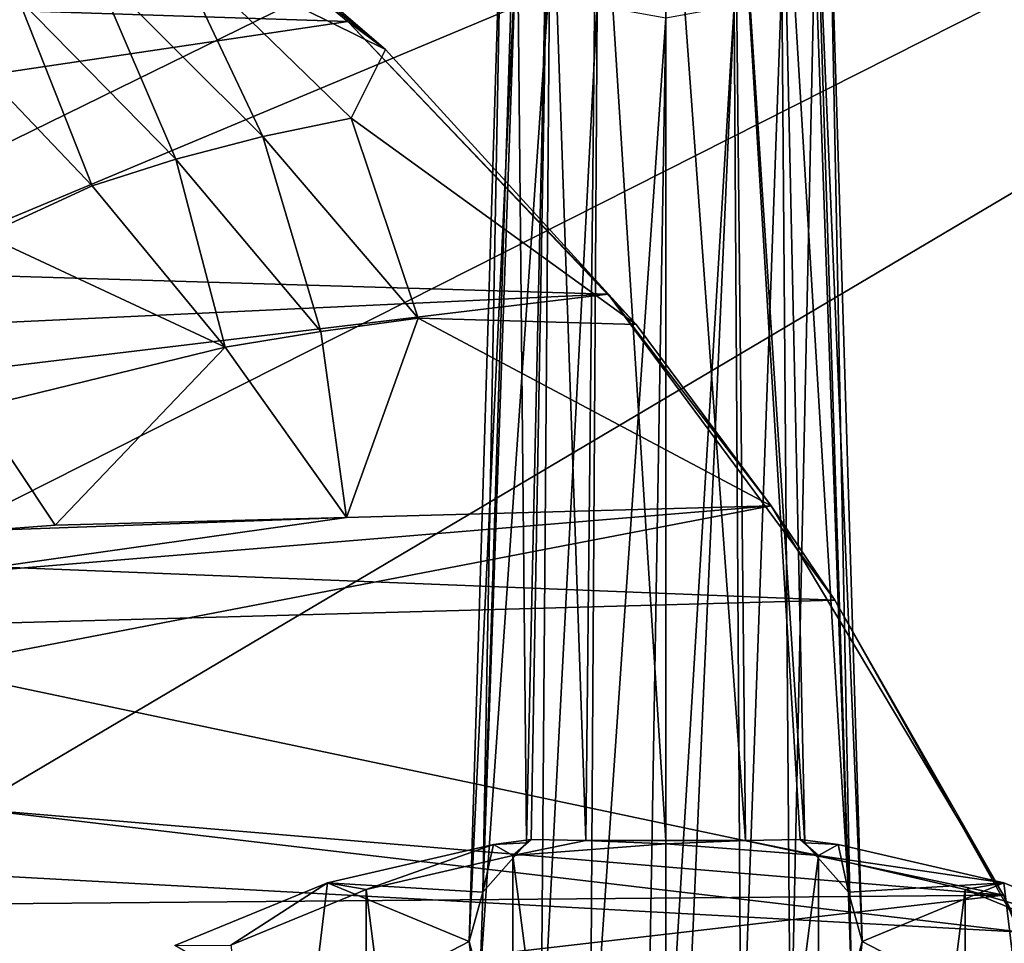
# Model space of a CAD drawing. Header units: metres. Extents: x 0 to 1004, y -708 to 0.
# Tile 33 of 98: x 148 to 226, y -241 to -168. Entities that reach past the tile are written whole.
import ezdxf

# ---------------------------------------------------------------- set-up
doc = ezdxf.new("R2010")
doc.units = ezdxf.units.M

msp = doc.modelspace()

# ---------------------------------------------------------------- linework, layer by layer
at = {"layer": 'top01'}
for points in [[(173.657318, -167.69252, 660.065552), (150.603806, -148.907761, 660.66925), (66.513504, -164.182388, 662.871216)], [(176.640472, -169.901688, 628.322754), (150.603806, -148.907761, 660.66925), (173.657318, -167.69252, 660.065552)], [(176.640472, -169.901688, 628.322754), (154.280563, -150.726608, 628.322754), (150.603806, -148.907761, 660.66925)], [(154.280563, -150.726608, 628.322754), (176.640472, -169.901688, 628.322754), (159.700363, -161.505997, 596.452087)], [(159.700363, -161.505997, 596.452087), (166.921814, -176.793777, 564.631836), (153.541718, -163.432632, 564.604797)], [(176.640472, -169.901688, 628.322754), (173.928207, -175.3237, 596.469543), (159.700363, -161.505997, 596.452087)], [(159.700363, -161.505997, 596.452087), (173.928207, -175.3237, 596.469543), (166.921814, -176.793777, 564.631836)], [(147.561508, -165.837006, 532.795898), (153.541718, -163.432632, 564.604797), (160.034378, -178.582336, 532.819824)], [(153.541718, -163.432632, 564.604797), (166.921814, -176.793777, 564.631836), (160.034378, -178.582336, 532.819824)], [(56.236809, -185.134598, 663.14032), (173.657318, -167.69252, 660.065552), (66.513504, -164.182388, 662.871216)], [(153.409164, -180.68782, 501.049255), (141.974609, -168.716766, 501.049255), (147.561508, -165.837006, 532.795898)], [(160.034378, -178.582336, 532.819824), (153.409164, -180.68782, 501.049255), (147.561508, -165.837006, 532.795898)], [(194.273987, -189.270874, 659.525696), (173.657318, -167.69252, 660.065552), (56.236809, -185.134598, 663.14032)], [(196.483002, -191.671463, 628.322754), (173.657318, -167.69252, 660.065552), (194.273987, -189.270874, 659.525696)], [(196.483002, -191.671463, 628.322754), (176.640472, -169.901688, 628.322754), (173.657318, -167.69252, 660.065552)], [(141.974609, -168.716766, 501.049255), (153.409164, -180.68782, 501.049255), (144.927032, -184.607925, 456.419769)], [(176.640472, -169.901688, 628.322754), (196.483002, -191.671463, 628.322754), (173.928207, -175.3237, 596.469543)], [(173.928207, -175.3237, 596.469543), (179.221924, -191.172607, 564.658936), (166.921814, -176.793777, 564.631836)], [(196.483002, -191.671463, 628.322754), (179.221924, -191.172607, 564.658936), (173.928207, -175.3237, 596.469543)], [(160.034378, -178.582336, 532.819824), (166.921814, -176.793777, 564.631836), (171.521912, -192.232254, 532.84375)], [(166.921814, -176.793777, 564.631836), (179.221924, -191.172607, 564.658936), (171.521912, -192.232254, 532.84375)], [(163.953018, -193.450378, 501.049255), (153.409164, -180.68782, 501.049255), (160.034378, -178.582336, 532.819824)], [(171.521912, -192.232254, 532.84375), (163.953018, -193.450378, 501.049255), (160.034378, -178.582336, 532.819824)], [(144.927032, -184.607925, 456.419769), (153.409164, -180.68782, 501.049255), (163.953018, -193.450378, 501.049255)], [(163.953018, -193.450378, 501.049255), (144.294586, -198.276489, 413.212738), (144.927032, -184.607925, 456.419769)], [(51.544506, -195.936447, 663.263245), (194.273987, -189.270874, 659.525696), (56.236809, -185.134598, 663.14032)], [(212.231308, -213.501617, 659.055481), (194.273987, -189.270874, 659.525696), (47.166103, -206.939041, 663.377869)], [(194.273987, -189.270874, 659.525696), (51.544506, -195.936447, 663.263245), (47.166103, -206.939041, 663.377869)], [(207.175644, -206.020111, 628.322754), (194.273987, -189.270874, 659.525696), (212.231308, -213.501617, 659.055481)], [(207.175644, -206.020111, 628.322754), (196.483002, -191.671463, 628.322754), (194.273987, -189.270874, 659.525696)], [(179.221924, -191.172607, 564.658936), (173.551559, -206.938278, 501.049255), (171.521912, -192.232254, 532.84375)], [(207.175644, -206.020111, 628.322754), (173.551559, -206.938278, 501.049255), (179.221924, -191.172607, 564.658936)], [(196.483002, -191.671463, 628.322754), (207.175644, -206.020111, 628.322754), (179.221924, -191.172607, 564.658936)], [(173.551559, -206.938278, 501.049255), (163.953018, -193.450378, 501.049255), (171.521912, -192.232254, 532.84375)], [(150.491486, -207.561539, 413.792694), (144.294586, -198.276489, 413.212738), (163.953018, -193.450378, 501.049255)], [(173.551559, -206.938278, 501.049255), (150.491486, -207.561539, 413.792694), (163.953018, -193.450378, 501.049255)], [(150.491486, -207.561539, 413.792694), (144.898132, -207.980591, 391.943298), (144.294586, -198.276489, 413.212738)], [(140.333145, -218.86525, 348.718903), (207.175644, -206.020111, 628.322754), (225.579132, -236.833511, 628.322754)], [(140.333145, -218.86525, 348.718903), (141.361862, -211.497131, 369.979553), (207.175644, -206.020111, 628.322754)], [(141.361862, -211.497131, 369.979553), (173.551559, -206.938278, 501.049255), (207.175644, -206.020111, 628.322754)], [(225.579132, -236.833511, 628.322754), (207.175644, -206.020111, 628.322754), (212.231308, -213.501617, 659.055481)], [(212.231308, -213.501617, 659.055481), (47.166103, -206.939041, 663.377869), (43.113186, -218.128967, 663.484009)], [(141.361862, -211.497131, 369.979553), (144.898132, -207.980591, 391.943298), (173.551559, -206.938278, 501.049255)], [(144.898132, -207.980591, 391.943298), (150.491486, -207.561539, 413.792694), (173.551559, -206.938278, 501.049255)], [(227.023026, -239.772797, 658.668152), (212.231308, -213.501617, 659.055481), (43.113186, -218.128967, 663.484009)], [(225.579132, -236.833511, 628.322754), (212.231308, -213.501617, 659.055481), (227.023026, -239.772797, 658.668152)], [(227.023026, -239.772797, 658.668152), (43.113186, -218.128967, 663.484009), (39.396584, -229.491959, 663.581299)], [(141.34407, -229.806488, 329.0495), (140.333145, -218.86525, 348.718903), (225.579132, -236.833511, 628.322754)], [(238.304123, -267.396332, 658.372742), (39.396584, -229.491959, 663.581299), (36.026302, -241.012939, 663.669556)], [(238.304123, -267.396332, 658.372742), (227.023026, -239.772797, 658.668152), (39.396584, -229.491959, 663.581299)], [(225.579132, -236.833511, 628.322754), (142.577728, -237.558731, 318.701172), (141.34407, -229.806488, 329.0495)], [(144.111984, -246.263931, 309.173157), (142.577728, -237.558731, 318.701172), (225.579132, -236.833511, 628.322754)], [(239.387512, -270.684418, 628.322754), (144.111984, -246.263931, 309.173157), (225.579132, -236.833511, 628.322754)], [(239.387512, -270.684418, 628.322754), (225.579132, -236.833511, 628.322754), (227.023026, -239.772797, 658.668152)]]:
    msp.add_3dface(points, dxfattribs=at)
at = {"layer": 'top0123414'}
for points in [[(198.833511, -146.087692, 1832.053467), (193.416168, -147.056366, 1831.375244), (198.833511, -232.514221, 1960.186035)], [(198.833511, -232.514221, 1960.186035), (205.145355, -232.522156, 1957.823364), (198.833511, -146.087692, 1832.053467)], [(205.145355, -232.522156, 1957.823364), (204.250854, -147.056366, 1831.375244), (198.833511, -146.087692, 1832.053467)], [(193.416168, -147.056366, 1831.375244), (189.640091, -149.207565, 1829.868896), (192.521683, -232.522156, 1957.823364)], [(193.416168, -147.056366, 1831.375244), (192.521683, -232.522156, 1957.823364), (198.833511, -232.514221, 1960.186035)], [(205.145355, -232.522156, 1957.823364), (209.475418, -232.423233, 1952.544922), (204.250854, -147.056366, 1831.375244)], [(209.475418, -232.423233, 1952.544922), (209.845047, -232.695755, 1952.310181), (204.250854, -147.056366, 1831.375244)], [(204.250854, -147.056366, 1831.375244), (209.845047, -232.695755, 1952.310181), (208.026947, -149.207565, 1829.868896)], [(189.640091, -149.207565, 1829.868896), (187.015915, -152.299301, 1827.704102), (187.821976, -232.695755, 1952.310181)], [(188.19162, -232.423233, 1952.544922), (189.640091, -149.207565, 1829.868896), (187.821976, -232.695755, 1952.310181)], [(189.640091, -149.207565, 1829.868896), (188.19162, -232.423233, 1952.544922), (192.521683, -232.522156, 1957.823364)], [(209.845047, -232.695755, 1952.310181), (213.317413, -236.610535, 1948.645508), (208.026947, -149.207565, 1829.868896)], [(208.026947, -149.207565, 1829.868896), (213.317413, -236.610535, 1948.645508), (210.651123, -152.299301, 1827.704102)], [(187.821976, -232.695755, 1952.310181), (187.015915, -152.299301, 1827.704102), (184.349625, -236.610535, 1948.645508)], [(187.015915, -152.299301, 1827.704102), (185.833511, -156.736862, 1824.596924), (184.349625, -236.610535, 1948.645508)], [(213.317413, -236.610535, 1948.645508), (214.384399, -240.516769, 1944.354736), (210.651123, -152.299301, 1827.704102)], [(210.651123, -152.299301, 1827.704102), (214.384399, -240.516769, 1944.354736), (211.833511, -156.736862, 1824.596924)], [(184.349625, -236.610535, 1948.645508), (185.833511, -156.736862, 1824.596924), (183.282623, -240.516769, 1944.354736)], [(185.833511, -156.736862, 1824.596924), (187.01619, -161.174545, 1821.489624), (183.282623, -240.516769, 1944.354736)], [(211.833511, -156.736862, 1824.596924), (213.557999, -243.722763, 1940.249268), (210.650833, -161.174545, 1821.489624)], [(214.384399, -240.516769, 1944.354736), (213.557999, -243.722763, 1940.249268), (211.833511, -156.736862, 1824.596924)], [(183.282623, -240.516769, 1944.354736), (187.01619, -161.174545, 1821.489624), (184.109024, -243.722763, 1940.249268)], [(187.01619, -161.174545, 1821.489624), (189.644226, -164.26918, 1819.322754), (184.109024, -243.722763, 1940.249268)], [(210.650833, -161.174545, 1821.489624), (208.727814, -251.541946, 1938.999512), (208.022797, -164.26918, 1819.322754)], [(213.557999, -243.722763, 1940.249268), (208.727814, -251.541946, 1938.999512), (210.650833, -161.174545, 1821.489624)], [(184.109024, -243.722763, 1940.249268), (189.644226, -164.26918, 1819.322754), (188.939209, -251.541946, 1938.999512)], [(189.644226, -164.26918, 1819.322754), (193.416794, -166.417206, 1817.818604), (188.939209, -251.541946, 1938.999512)], [(208.022797, -164.26918, 1819.322754), (204.811813, -254.042908, 1938.439941), (204.250244, -166.417206, 1817.818604)], [(208.727814, -251.541946, 1938.999512), (204.811813, -254.042908, 1938.439941), (208.022797, -164.26918, 1819.322754)], [(188.939209, -251.541946, 1938.999512), (193.416794, -166.417206, 1817.818604), (192.855209, -254.042908, 1938.439941)], [(193.416794, -166.417206, 1817.818604), (198.833511, -167.385651, 1817.140503), (192.855209, -254.042908, 1938.439941)], [(204.250244, -166.417206, 1817.818604), (200.291611, -255.215836, 1938.144531), (198.833511, -255.4319, 1938.325806)], [(198.833511, -255.4319, 1938.325806), (198.833511, -167.385651, 1817.140503), (204.250244, -166.417206, 1817.818604)], [(204.811813, -254.042908, 1938.439941), (200.291611, -255.215836, 1938.144531), (204.250244, -166.417206, 1817.818604)], [(192.855209, -254.042908, 1938.439941), (198.833511, -167.385651, 1817.140503), (197.375412, -255.215836, 1938.144531)], [(198.833511, -167.385651, 1817.140503), (198.833511, -255.4319, 1938.325806), (197.375412, -255.215836, 1938.144531)], [(172.054733, -235.878891, 1955.444458), (175.107956, -236.401062, 1966.325928), (185.187485, -232.82872, 1952.885132)], [(172.054733, -235.878891, 1955.444458), (185.187485, -232.82872, 1952.885132), (184.349625, -236.610535, 1948.645508)], [(175.107956, -236.401062, 1966.325928), (186.738831, -233.698456, 1964.058105), (185.187485, -232.82872, 1952.885132)], [(185.187485, -232.82872, 1952.885132), (187.821976, -232.695755, 1952.310181), (184.349625, -236.610535, 1948.645508)], [(185.187485, -232.82872, 1952.885132), (186.738831, -233.698456, 1964.058105), (188.19162, -232.423233, 1952.544922)], [(185.187485, -232.82872, 1952.885132), (188.19162, -232.423233, 1952.544922), (187.821976, -232.695755, 1952.310181)], [(186.738831, -233.698456, 1964.058105), (192.521683, -232.522156, 1957.823364), (188.19162, -232.423233, 1952.544922)], [(186.738831, -233.698456, 1964.058105), (198.833511, -232.785995, 1963.29248), (192.521683, -232.522156, 1957.823364)], [(198.833511, -327.775513, 2042.998169), (198.833511, -232.785995, 1963.29248), (186.738831, -233.698456, 1964.058105)], [(198.833511, -232.785995, 1963.29248), (198.833511, -232.514221, 1960.186035), (192.521683, -232.522156, 1957.823364)], [(205.145355, -232.522156, 1957.823364), (198.833511, -232.514221, 1960.186035), (198.833511, -232.785995, 1963.29248)], [(205.145355, -232.522156, 1957.823364), (198.833511, -232.785995, 1963.29248), (210.928192, -233.698456, 1964.058105)], [(210.928192, -233.698456, 1964.058105), (198.833511, -232.785995, 1963.29248), (198.833511, -327.775513, 2042.998169)], [(209.475418, -232.423233, 1952.544922), (205.145355, -232.522156, 1957.823364), (210.928192, -233.698456, 1964.058105)], [(212.479538, -232.82872, 1952.885132), (209.845047, -232.695755, 1952.310181), (209.475418, -232.423233, 1952.544922)], [(210.928192, -233.698456, 1964.058105), (212.479538, -232.82872, 1952.885132), (209.475418, -232.423233, 1952.544922)], [(213.317413, -236.610535, 1948.645508), (209.845047, -232.695755, 1952.310181), (212.479538, -232.82872, 1952.885132)], [(225.612305, -235.878891, 1955.444458), (212.479538, -232.82872, 1952.885132), (210.928192, -233.698456, 1964.058105)], [(225.612305, -235.878891, 1955.444458), (213.317413, -236.610535, 1948.645508), (212.479538, -232.82872, 1952.885132)], [(186.738831, -233.698456, 1964.058105), (175.107956, -236.401062, 1966.325928), (186.737869, -326.862854, 2042.232422)], [(198.833511, -327.775513, 2042.998169), (186.738831, -233.698456, 1964.058105), (186.737869, -326.862854, 2042.232422)], [(210.929169, -326.862885, 2042.232422), (210.928192, -233.698456, 1964.058105), (198.833511, -327.775513, 2042.998169)], [(222.559067, -236.401062, 1966.325928), (225.612305, -235.878891, 1955.444458), (210.928192, -233.698456, 1964.058105)], [(222.559067, -236.401062, 1966.325928), (210.928192, -233.698456, 1964.058105), (210.929169, -326.862885, 2042.232422)], [(159.951172, -240.833191, 1959.601685), (164.38884, -240.789963, 1970.008667), (172.054733, -235.878891, 1955.444458)], [(159.951172, -240.833191, 1959.601685), (172.054733, -235.878891, 1955.444458), (170.709793, -247.041199, 1943.033813)], [(164.38884, -240.789963, 1970.008667), (175.107956, -236.401062, 1966.325928), (172.054733, -235.878891, 1955.444458)], [(170.709793, -247.041199, 1943.033813), (172.054733, -235.878891, 1955.444458), (183.282623, -240.516769, 1944.354736)], [(172.054733, -235.878891, 1955.444458), (184.349625, -236.610535, 1948.645508), (183.282623, -240.516769, 1944.354736)], [(225.612305, -235.878891, 1955.444458), (214.384399, -240.516769, 1944.354736), (213.317413, -236.610535, 1948.645508)], [(226.957245, -247.041199, 1943.033813), (214.384399, -240.516769, 1944.354736), (225.612305, -235.878891, 1955.444458)], [(237.715866, -240.833191, 1959.601685), (225.612305, -235.878891, 1955.444458), (222.559067, -236.401062, 1966.325928)], [(237.715866, -240.833191, 1959.601685), (226.957245, -247.041199, 1943.033813), (225.612305, -235.878891, 1955.444458)], [(175.107956, -236.401062, 1966.325928), (164.38884, -240.789963, 1970.008667), (175.10701, -324.160156, 2039.964478)], [(186.737869, -326.862854, 2042.232422), (175.107956, -236.401062, 1966.325928), (175.10701, -324.160156, 2039.964478)], [(222.559998, -324.160156, 2039.964478), (222.559067, -236.401062, 1966.325928), (210.929169, -326.862885, 2042.232422)], [(233.278183, -240.789963, 1970.008667), (237.715866, -240.833191, 1959.601685), (222.559067, -236.401062, 1966.325928)], [(233.278183, -240.789963, 1970.008667), (222.559067, -236.401062, 1966.325928), (222.559998, -324.160156, 2039.964478)], [(183.654556, -243.798874, 1940.313232), (170.709793, -247.041199, 1943.033813), (183.282623, -240.516769, 1944.354736)], [(184.109024, -243.722763, 1940.249268), (183.654556, -243.798874, 1940.313232), (183.282623, -240.516769, 1944.354736)], [(214.012466, -243.798874, 1940.313232), (213.557999, -243.722763, 1940.249268), (214.384399, -240.516769, 1944.354736)], [(226.957245, -247.041199, 1943.033813), (214.012466, -243.798874, 1940.313232), (214.384399, -240.516769, 1944.354736)]]:
    msp.add_3dface(points, dxfattribs=at)
at = {"layer": 'top0123459'}
for points in [[(994.049377, -10, 90), (217.024673, -653.266907, 90), (10, -10, 90)], [(217.024673, -653.266907, 90), (10, -694.05426, 90), (10, -10, 90)], [(787.024658, -653.266907, 90), (217.024673, -653.266907, 90), (994.049377, -10, 90)], [(67.721138, -157.298203, 115.592468), (64.753654, -187.940216, 115.05761), (262.337708, -69.780937, 117.120087)], [(262.337708, -69.780937, 117.120087), (64.753654, -187.940216, 115.05761), (310.246368, -71.936363, 117.082466)], [(64.753654, -187.940216, 115.05761), (358.174194, -73.613029, 117.0532), (310.246368, -71.936363, 117.082466)], [(64.753654, -187.940216, 115.05761), (62.34153, -218.630936, 114.521904), (358.174194, -73.613029, 117.0532)], [(62.34153, -218.630936, 114.521904), (406.116364, -74.810768, 117.032295), (358.174194, -73.613029, 117.0532)], [(60.485558, -249.360291, 113.985519), (59.186348, -280.118225, 113.448639), (406.116364, -74.810768, 117.032295)], [(406.116364, -74.810768, 117.032295), (59.186348, -280.118225, 113.448639), (489.911316, -508.234344, 109.46685)], [(62.34153, -218.630936, 114.521904), (60.485558, -249.360291, 113.985519), (406.116364, -74.810768, 117.032295)]]:
    msp.add_3dface(points, dxfattribs=at)

doc.saveas('drawing.dxf')
